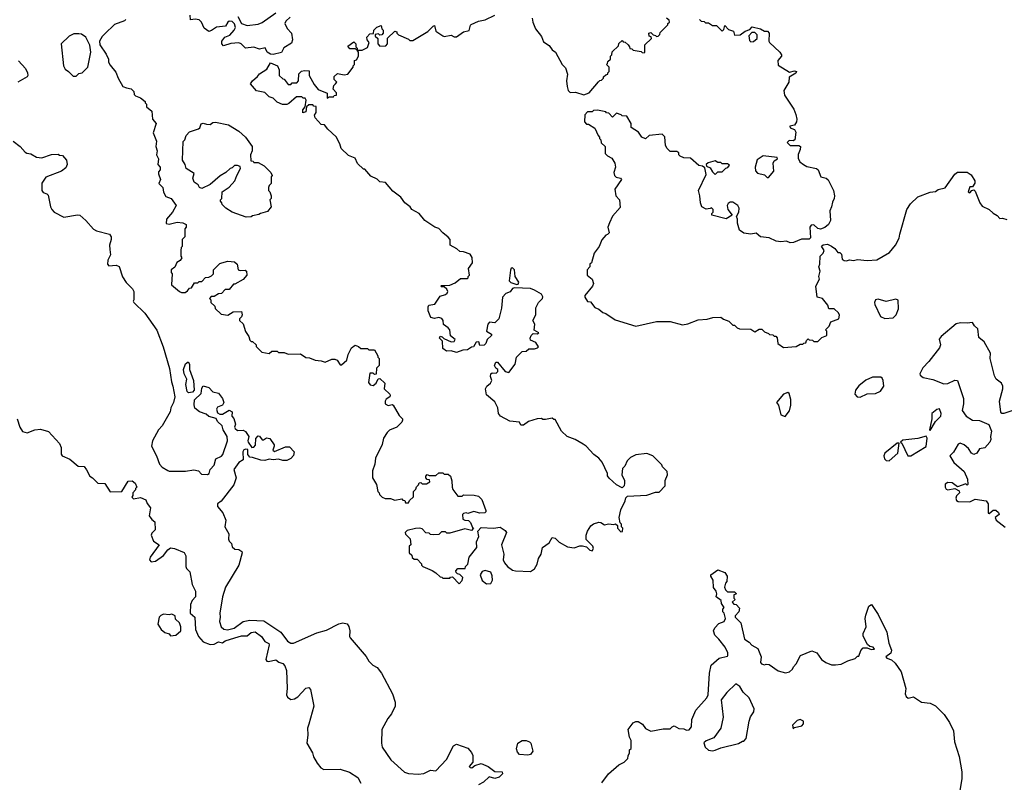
# Model space of a CAD drawing. Extents: x 1861455 to 2058065, y 200073 to 437907.
# Tile 79 of 256: x 1954313 to 1961507, y 248348 to 253923. Entities that reach past the tile are written whole.
import ezdxf

# ---------------------------------------------------------------- set-up
doc = ezdxf.new("R2010")
doc.units = 0

msp = doc.modelspace()

# ---------------------------------------------------------------- linework, layer by layer
at = {"layer": '0CON05XD'}
for points in [[(1956288.8, 253941.2), (1956258.3, 253911.7), (1956250, 253895), (1956268.8, 253858.8), (1956300, 253825), (1956307.5, 253775), (1956298.3, 253751.7), (1956243.6, 253716.4), (1956226.7, 253683.3), (1956165, 253667.5), (1956145, 253671.2), (1956122.5, 253685), (1956107, 253717), (1956065, 253706.7), (1956025, 253720.8), (1955963.9, 253713.9), (1955932.5, 253745), (1955915, 253753.3), (1955855, 253747.5), (1955801.7, 253731.7), (1955790, 253745), (1955790, 253765), (1955812.5, 253795), (1955849.5, 253810.5), (1955881.2, 253845), (1955889.2, 253865), (1955882.9, 253892.9), (1955865, 253910), (1955845, 253912.5), (1955834, 253905), (1955816.7, 253875), (1955751.2, 253868.8), (1955715, 253842.5), (1955695, 253837.5), (1955660.7, 253860.7), (1955642.5, 253905), (1955625, 253922.5), (1955595, 253927.5), (1955561.7, 253921.7), (1955560, 253955)], [(1955906.2, 253945), (1955934.2, 253894.2), (1955975, 253880), (1956055, 253890), (1956085, 253902.5), (1956185, 253973.3)], [(1956620, 253455), (1956630, 253465), (1956610, 253485), (1956611.7, 253508.3), (1956635, 253530), (1956685, 253520), (1956710, 253525), (1956750, 253575), (1956750, 253585), (1956760, 253595), (1956760, 253625), (1956775, 253630), (1956790, 253655), (1956790, 253685), (1956780, 253700), (1956765, 253710), (1956725, 253710), (1956711.7, 253728.3), (1956755, 253760), (1956770, 253745), (1956770, 253725), (1956780, 253715), (1956780, 253700), (1956815, 253700), (1956855, 253720), (1956867.5, 253755), (1956852.5, 253775), (1956850, 253795), (1956871.7, 253818.3), (1956898.3, 253821.7), (1956900, 253845), (1956921.7, 253868.3), (1956955, 253880), (1956960, 253855), (1956970, 253845), (1956970, 253825), (1956958.3, 253811.7), (1956945, 253810), (1956935, 253820), (1956910, 253815), (1956911.7, 253801.7), (1956930, 253785), (1956930, 253745), (1956945, 253730), (1956988.3, 253731.7), (1957000, 253745), (1957001.7, 253788.3), (1957055, 253840), (1957070, 253835), (1957070, 253825), (1957081.7, 253811.7), (1957155, 253780), (1957165, 253770), (1957185, 253770), (1957295, 253837.5), (1957333.6, 253876.4), (1957345, 253880), (1957355, 253840), (1957403.9, 253803.9), (1957415, 253800), (1957465, 253808.8), (1957487.3, 253797.3), (1957505, 253797.5), (1957555, 253833.8), (1957596.8, 253843.2), (1957606.2, 253883.8), (1957612.3, 253887.7), (1957665, 253912.2), (1957715, 253920.6), (1957784, 253955)], [(1955090, 253925), (1955080, 253915), (1955005, 253887.5), (1954935, 253820), (1954915, 253800), (1954897.5, 253765), (1954898.3, 253738.3), (1954945, 253670), (1954962.5, 253635), (1954963, 253613), (1954975, 253590), (1955015, 253540), (1955032.5, 253495), (1955067.5, 253435), (1955093.6, 253423.6), (1955128.3, 253418.3), (1955147, 253397), (1955150, 253375), (1955160, 253365), (1955195, 253352.5), (1955230, 253325), (1955230, 253315), (1955240, 253305), (1955240, 253285), (1955280, 253255), (1955282.5, 253195), (1955310, 253165), (1955288.8, 253095), (1955312.5, 253035), (1955307.5, 252995), (1955317.5, 252965), (1955312.5, 252935), (1955327.5, 252905), (1955322.5, 252865), (1955340, 252845), (1955340, 252825), (1955328.3, 252811.7), (1955327.5, 252795), (1955342.5, 252755), (1955330, 252725), (1955360, 252695), (1955363, 252663), (1955380.7, 252630.7), (1955420, 252615), (1955456.7, 252565), (1955430, 252515), (1955386.7, 252465), (1955383.8, 252433.8), (1955405, 252427.5), (1955465, 252442.5), (1955505, 252437.5), (1955530, 252425), (1955530, 252405), (1955520, 252395), (1955520, 252335), (1955500, 252315), (1955500, 252265), (1955493, 252257), (1955490, 252235), (1955490, 252195), (1955497, 252183), (1955486.4, 252163.6), (1955461.7, 252148.3), (1955446.4, 252113.6), (1955420, 252095), (1955420, 252075), (1955427.5, 252065), (1955422.5, 251985), (1955480, 251935), (1955495, 251927.5), (1955521.7, 251928.3), (1955540, 251940), (1955555, 251960), (1955568.3, 251961.7), (1955591.7, 251998.3), (1955615, 252000), (1955625, 252010), (1955645, 252010), (1955671.7, 252038.3), (1955695, 252040), (1955715, 252050), (1955730, 252065), (1955730, 252095), (1955775, 252140), (1955790, 252145), (1955835, 252158.8), (1955882, 252152), (1955902.5, 252135), (1955910, 252095), (1955925, 252090), (1955961.7, 252091.7), (1955970, 252085), (1955972.5, 252055), (1955945, 252022.5), (1955885, 251990), (1955875, 251990), (1955845, 251950), (1955815, 251950), (1955788.3, 251921.7), (1955765, 251920), (1955735, 251900), (1955711.7, 251898.3), (1955700, 251885), (1955710, 251875), (1955710, 251855), (1955738.3, 251828.3), (1955741.7, 251811.7), (1955785, 251770), (1955835, 251762.5), (1955873, 251787), (1955935, 251790), (1955940, 251765), (1955935, 251750), (1955920, 251735), (1955920, 251725), (1955945, 251700), (1955963, 251643), (1955987, 251607), (1955995, 251580), (1956005, 251570), (1956015, 251570), (1956040, 251545), (1956040, 251535), (1956081.7, 251491.7), (1956135, 251482.5), (1956155, 251500), (1956195, 251500), (1956205, 251490), (1956245, 251490), (1956275, 251477.5), (1956365, 251480), (1956405, 251452.5), (1956431.7, 251451.7), (1956473, 251433), (1956515, 251430), (1956545, 251420), (1956595, 251442.5), (1956615, 251442.5), (1956633, 251433), (1956655, 251400), (1956665, 251400), (1956702.5, 251435), (1956712.5, 251475), (1956737, 251523), (1956765, 251542.5), (1956790, 251535), (1956805, 251520), (1956855, 251520), (1956865, 251510), (1956905, 251510), (1956930, 251465), (1956930, 251455), (1956940, 251445), (1956940, 251395), (1956920, 251375), (1956918.3, 251331.7), (1956905, 251330), (1956895, 251340), (1956871.7, 251338.3), (1956861.4, 251271.4), (1956873.1, 251253.1), (1956895, 251248), (1956916.7, 251265), (1956931.7, 251298.3), (1956945, 251300), (1956980, 251265), (1956977.5, 251225), (1957017.5, 251185), (1957020, 251175), (1957016.7, 251165), (1956991.8, 251148.2), (1956983.3, 251135), (1956984.6, 251114.6), (1957005, 251102.2)], [(1958057.5, 253935), (1958062.5, 253905), (1958082.5, 253855), (1958125, 253798.8), (1958141.5, 253761.5), (1958182.5, 253735), (1958205, 253702.5), (1958227.5, 253685), (1958275.9, 253595.9), (1958300.7, 253570.7), (1958316.4, 253523.6), (1958307.5, 253475), (1958312.5, 253435), (1958320, 253405), (1958335, 253390), (1958375, 253392.5), (1958435, 253372.5), (1958473, 253387), (1958541.7, 253468.3), (1958551.7, 253478.3), (1958565, 253480), (1958580, 253495), (1958580, 253505), (1958595, 253520), (1958610, 253525), (1958610, 253535), (1958620, 253545), (1958620, 253575), (1958600, 253595), (1958608.3, 253601.7), (1958611.7, 253618.3), (1958630, 253635), (1958630, 253655), (1958640, 253665), (1958641.7, 253688.3), (1958688.3, 253731.7), (1958691.7, 253748.3), (1958715, 253770), (1958721.7, 253761.7), (1958738.3, 253758.3), (1958758.3, 253738.3), (1958770, 253725), (1958771.7, 253711.7), (1958785, 253710), (1958795, 253700), (1958855, 253690), (1958861.7, 253681.7), (1958875, 253680), (1958880, 253685), (1958881.7, 253738.3), (1958930, 253785), (1958928.3, 253798.3), (1958911.7, 253801.7), (1958910, 253825), (1958925, 253830), (1958941.7, 253811.7), (1958958.3, 253808.3), (1958965, 253800), (1958978.3, 253801.7), (1958990, 253815), (1958991.7, 253828.3), (1959050, 253885), (1959050, 253895), (1959060, 253905), (1959058.3, 253918.3), (1959040, 253935)], [(1959280, 253925), (1959291.7, 253911.7), (1959315, 253910), (1959325, 253900), (1959345, 253900), (1959375, 253880), (1959405, 253880), (1959445, 253840), (1959458.3, 253851.7), (1959465, 253880), (1959491.7, 253851.7), (1959528.3, 253838.3), (1959535, 253810), (1959577, 253813), (1959615, 253840), (1959648.3, 253851.7), (1959665, 253870), (1959727, 253857), (1959755, 253840), (1959778.3, 253838.3), (1959790, 253825), (1959787.5, 253765), (1959792.5, 253755), (1959867.5, 253685), (1959880, 253665), (1959880, 253655), (1959852.5, 253625), (1959855, 253590), (1959938.3, 253538.3), (1959975, 253549.2), (1959990, 253545), (1959985, 253531.2), (1959936.4, 253503.6), (1959932.5, 253465), (1959896.7, 253405), (1959901.2, 253371.2), (1959968.3, 253268.3), (1959985, 253230), (1959991.2, 253195), (1959988, 253175), (1959975, 253152.5), (1959940, 253145), (1959941.7, 253131.7), (1959975, 253120), (1959985, 253100), (1959976.7, 253045), (1959965, 253037.5), (1959935, 253040), (1959920, 253025), (1959943, 253003), (1960005, 253002.5), (1960017.5, 252995), (1960016.2, 252975), (1960001.7, 252938.3), (1960001.7, 252911.7), (1960014, 252884), (1960040, 252865), (1960065, 252849.2), (1960135.7, 252835.7), (1960146.2, 252825), (1960167.5, 252775), (1960205, 252763.8), (1960221.2, 252751.2), (1960258.8, 252675), (1960265.4, 252635.4), (1960265.3, 252614.7), (1960251.3, 252588.7), (1960245.7, 252554.3), (1960232, 252525), (1960236.2, 252455), (1960223.6, 252426.4), (1960196.1, 252403.9), (1960165, 252391.2), (1960145, 252396.2), (1960115, 252422.5), (1960095, 252421.2), (1960085.7, 252405), (1960091.7, 252328.3), (1960081.7, 252318.3), (1960025, 252318.8), (1959967.5, 252295), (1959942.1, 252292.1), (1959915, 252303.3), (1959875, 252298.8), (1959840, 252305), (1959789.2, 252329.2), (1959725, 252336.2), (1959695, 252362.5), (1959655, 252354), (1959605, 252361.2), (1959573.3, 252385), (1959557.5, 252435), (1959557.5, 252465), (1959550, 252485), (1959567.5, 252515), (1959570, 252545), (1959560, 252565), (1959525, 252590), (1959505, 252590), (1959490.7, 252579.3), (1959482.5, 252565), (1959486.7, 252535), (1959520, 252495), (1959475, 252467.5), (1959370, 252495), (1959370, 252505), (1959380, 252515), (1959380, 252535), (1959367, 252547), (1959358.3, 252541.7), (1959328.3, 252538.3), (1959297.5, 252555), (1959286.7, 252585), (1959283.3, 252635), (1959273.3, 252675), (1959329.3, 252790.7), (1959320, 252840), (1959302.5, 252852.5), (1959275, 252857.5), (1959215, 252910), (1959165, 252913.3), (1959140, 252925), (1959130, 252935), (1959128.3, 252948.3), (1959115, 252960), (1959065, 252960), (1959045, 252980), (1959033, 253003), (1959027, 253067), (1959007, 253087), (1958913, 253077), (1958885, 253052.5), (1958860, 253065), (1958835, 253100), (1958780, 253135), (1958780, 253165), (1958748.3, 253218.3), (1958715, 253220), (1958708.3, 253228.3), (1958675, 253240), (1958645, 253210), (1958618.3, 253238.3), (1958601.7, 253241.7), (1958595, 253250), (1958535, 253262.5), (1958505, 253260), (1958495, 253250), (1958461.7, 253248.3), (1958441.7, 253228.3), (1958440, 253175), (1958455, 253160), (1958468.3, 253158.3), (1958515, 253130), (1958540, 253075), (1958550, 253065), (1958550, 253055), (1958560, 253045), (1958561.7, 253021.7), (1958590, 252995), (1958590, 252945), (1958607, 252927), (1958639.3, 252909.3), (1958662.5, 252875), (1958667.5, 252845), (1958654.2, 252805), (1958658.1, 252785), (1958672.5, 252772.5), (1958702.5, 252765), (1958710, 252755), (1958662.5, 252685), (1958670, 252635), (1958696.7, 252605), (1958701.2, 252548.8), (1958644.2, 252485.8), (1958622.3, 252437.7), (1958610, 252405), (1958620, 252365), (1958608.3, 252351.7), (1958595, 252347.5), (1958566.4, 252313.6), (1958546.2, 252265), (1958510, 252215), (1958490, 252145), (1958480, 252135), (1958480, 252115), (1958460, 252095), (1958460, 252055), (1958496.4, 252026.4), (1958506.2, 251995), (1958497.5, 251975), (1958443, 251907), (1958442.5, 251895), (1958461.7, 251861.7), (1958485, 251860), (1958515, 251820), (1958545, 251807.5), (1958575, 251783.3), (1958596.1, 251776.1), (1958665, 251730), (1958815, 251682.5), (1958965, 251716.2), (1959065, 251716.7), (1959155, 251691.2), (1959195, 251698.8), (1959271.7, 251728.3), (1959336.1, 251733.9), (1959377, 251747), (1959435, 251747.5), (1959455, 251733.3), (1959495, 251720), (1959525, 251690), (1959535, 251690), (1959555, 251670), (1959573, 251663), (1959655, 251660), (1959685, 251640), (1959715, 251660), (1959735, 251660), (1959755, 251640), (1959785, 251630), (1959791.7, 251621.7), (1959815, 251620), (1959825, 251610), (1959838.3, 251608.3), (1959847, 251597), (1959852.5, 251555), (1959895, 251527.5), (1959987, 251533), (1960015, 251550), (1960035, 251550), (1960041.7, 251558.3), (1960058.3, 251561.7), (1960061.7, 251578.3), (1960075, 251590), (1960081.7, 251581.7), (1960105, 251580), (1960115, 251570), (1960145, 251570), (1960175, 251600), (1960210, 251615), (1960210, 251645), (1960200, 251655), (1960210, 251665), (1960228.3, 251681.7), (1960240, 251715), (1960297.5, 251735), (1960303, 251763), (1960295, 251780), (1960265, 251810), (1960225, 251810), (1960217, 251837), (1960180, 251885), (1960140, 251895), (1960130, 251975), (1960157.5, 252025), (1960152.5, 252045), (1960162.5, 252085), (1960152.5, 252115), (1960160, 252135), (1960162.5, 252195), (1960183, 252217), (1960190, 252235), (1960171.7, 252268.3), (1960183, 252277), (1960215, 252282.5), (1960245, 252267.5), (1960269.3, 252249.3), (1960291.7, 252221.7), (1960305, 252220), (1960318.3, 252208.3), (1960323, 252173), (1960338.3, 252161.7), (1960355, 252160), (1960375, 252167.5), (1960405, 252163.3), (1960435, 252170), (1960505, 252163.3), (1960575, 252166.7), (1960669.3, 252220.7), (1960712.5, 252275), (1960740, 252325), (1960743.9, 252356.1), (1960796.2, 252535), (1960822.7, 252577.3), (1960875, 252627.5), (1960965, 252662.5), (1961005, 252667.5), (1961025, 252682.5), (1961075, 252692.5), (1961147, 252793), (1961165, 252807.5), (1961235, 252807.5), (1961265, 252787.5), (1961292.5, 252745), (1961293, 252727), (1961275, 252700), (1961255, 252700), (1961243.8, 252665), (1961255, 252657.5), (1961270, 252675)], [(1954725, 253510), (1954745, 253530), (1954770, 253535), (1954810, 253575), (1954832.5, 253685), (1954827, 253737), (1954797.5, 253795), (1954765, 253817.5), (1954745, 253820), (1954708.3, 253818.3), (1954675, 253802.5), (1954617.5, 253745), (1954632.5, 253585), (1954645, 253560), (1954670, 253545), (1954705, 253510), (1954725, 253510)], [(1959655, 253760), (1959675, 253762.5), (1959702.5, 253785), (1959701.7, 253811.7), (1959685, 253830), (1959661.7, 253828.3), (1959640, 253805), (1959645, 253770), (1959655, 253760)], [(1954305, 253622.5), (1954355.8, 253565.8), (1954370, 253535), (1954373.3, 253515), (1954367.5, 253505), (1954300, 253465)], [(1957005, 251102.2), (1957035, 251108.8), (1957042.5, 251105), (1957085, 251030), (1957110, 251005), (1957110, 250995), (1957105, 250980), (1957070, 250945), (1957015, 250922.5), (1956997.5, 250905), (1956972.5, 250865), (1956961.7, 250818.3), (1956913, 250717), (1956907.5, 250675), (1956890, 250625), (1956890, 250575), (1956920, 250525), (1956930, 250475), (1956940, 250465), (1956941.7, 250451.7), (1956961.7, 250431.7), (1956983, 250423), (1957021.7, 250421.7), (1957055, 250410), (1957105, 250420), (1957111.7, 250411.7), (1957128.3, 250408.3), (1957131.7, 250391.7), (1957155, 250390), (1957161.7, 250408.3), (1957190, 250435), (1957190, 250475), (1957208.3, 250491.7), (1957211.7, 250508.3), (1957228.3, 250521.7), (1957231.7, 250538.3), (1957245, 250540), (1957255, 250530), (1957285, 250530), (1957310, 250545), (1957308.3, 250558.3), (1957291.7, 250561.7), (1957280, 250575), (1957280, 250585), (1957291.7, 250598.3), (1957305, 250590), (1957355, 250590), (1957375, 250610), (1957405, 250610), (1957415, 250600), (1957445, 250600), (1957460, 250585), (1957471.7, 250551.7), (1957472.5, 250505), (1957478.3, 250488.3), (1957515, 250440), (1957545, 250440), (1957555, 250450), (1957635, 250447.5), (1957665, 250440), (1957690, 250415), (1957720, 250335), (1957720, 250325), (1957711.7, 250318.3), (1957675, 250316.2), (1957631.2, 250328.8), (1957586.4, 250313.6), (1957575, 250317.5), (1957555, 250312.5), (1957547.5, 250305), (1957552, 250272), (1957565, 250263.3), (1957591.7, 250261.7), (1957607, 250247), (1957621.7, 250211.7), (1957630, 250205), (1957615, 250190), (1957565, 250200), (1957455, 250170), (1957435, 250170), (1957425, 250180), (1957395, 250180), (1957375, 250160), (1957335, 250157.5), (1957315, 250160), (1957305, 250170), (1957281.7, 250171.7), (1957255, 250200), (1957237, 250207), (1957205, 250202.5), (1957145, 250190), (1957130, 250175), (1957131.7, 250161.7), (1957167, 250127), (1957170, 250085), (1957160, 250075), (1957160, 250025), (1957178.3, 250008.3), (1957181.7, 249991.7), (1957195, 249980), (1957218.3, 249978.3), (1957250, 249945), (1957250, 249935), (1957260, 249925), (1957327, 249897), (1957355, 249880), (1957385, 249850), (1957398.3, 249848.3), (1957405, 249840), (1957455, 249840), (1957461.7, 249848.3), (1957475, 249850), (1957525, 249800), (1957547, 249823), (1957550, 249845), (1957528.3, 249868.3), (1957511.7, 249871.7), (1957501.7, 249881.7), (1957500, 249895), (1957515, 249910), (1957568.3, 249911.7), (1957570, 249925), (1957587, 249943), (1957597.5, 249995), (1957652.5, 250065), (1957650, 250105), (1957667.5, 250145), (1957660, 250185), (1957685, 250210), (1957775, 250206.7), (1957825, 250212.5), (1957859.3, 250189.3), (1957870, 250175), (1957833.3, 250085), (1957851.2, 250015), (1957846.7, 249975), (1957855, 249952.5), (1957876.7, 249925), (1957915, 249898.8), (1957936.1, 249893.9), (1958045, 249890), (1958075, 249908.8), (1958095, 249942.5), (1958104.2, 249985), (1958124.2, 250015), (1958132, 250065), (1958181.7, 250098.3), (1958203, 250137), (1958225, 250133.3), (1958255, 250102.5), (1958315, 250070), (1958365, 250063.3), (1958405, 250077.5), (1958425, 250077.5), (1958455, 250070), (1958480, 250045), (1958495, 250040), (1958507, 250057), (1958500, 250075), (1958453, 250123), (1958452.5, 250155), (1958462.5, 250185), (1958487, 250223), (1958505, 250237.5), (1958545, 250250), (1958558.3, 250248.3), (1958585, 250230), (1958615, 250237.5), (1958655, 250232.5), (1958667.5, 250237.5), (1958680, 250225), (1958680, 250205), (1958705, 250180), (1958718.3, 250181.7), (1958720, 250205), (1958710, 250215), (1958710, 250235), (1958700, 250245), (1958692.5, 250285), (1958705, 250340), (1958737.5, 250405), (1958741.7, 250428.3), (1958755, 250440), (1958895, 250447.5), (1958958.3, 250468.3), (1958985, 250470), (1959030, 250515), (1959030, 250555), (1959047.5, 250595), (1959045, 250620), (1959010, 250655), (1959005, 250670), (1958940, 250735), (1958895, 250752.5), (1958815, 250742.5), (1958777, 250723), (1958750.7, 250699.3), (1958735, 250660), (1958718.3, 250641.7), (1958712.5, 250595), (1958732.5, 250555), (1958732.5, 250535), (1958730, 250515), (1958715, 250500), (1958675, 250522.5), (1958620.7, 250570.7), (1958608.3, 250588.3), (1958607.5, 250605), (1958568.3, 250688.3), (1958545, 250717.5), (1958507.5, 250745), (1958452.5, 250805), (1958430.7, 250820.7), (1958372.5, 250855), (1958312.5, 250875), (1958272.5, 250915), (1958225, 251000), (1958215, 251000), (1958205, 251010), (1958155, 251000), (1958135, 251000), (1958125, 251007.5), (1958095, 251006.2), (1958030, 250985), (1957995, 250960), (1957975, 250960), (1957965, 250980), (1957895, 250987.5), (1957827.5, 251025), (1957812.5, 251045), (1957806.4, 251086.4), (1957785, 251130), (1957725, 251180), (1957717.5, 251225), (1957726.4, 251243.6), (1957753, 251267), (1957762.5, 251285), (1957753.3, 251315), (1957756.4, 251333.6), (1957765, 251342.5), (1957795, 251338), (1957807.7, 251352.3), (1957806.2, 251366.2), (1957792.5, 251375), (1957782.5, 251395), (1957791.7, 251418.3), (1957805, 251420), (1957860.9, 251350.9), (1957886, 251344), (1957932.5, 251405), (1957942.5, 251455), (1957983.6, 251496.4), (1958015, 251500), (1958033.6, 251516.4), (1958075, 251516.2), (1958096.8, 251523.2), (1958105, 251532.5), (1958085, 251563.8), (1958045, 251580), (1958042.5, 251595), (1958050, 251615), (1958065, 251630), (1958095, 251627.5), (1958106.7, 251635), (1958073, 251653), (1958076.1, 251696.1), (1958063.3, 251725), (1958083.8, 251765), (1958084.1, 251815.9), (1958103.9, 251856.1), (1958132.5, 251885), (1958136.4, 251896.4), (1958126.1, 251916.1), (1958075.8, 251945.8), (1958045, 251956.7), (1957928.3, 251961.7), (1957915, 251957.5), (1957896.1, 251933.9), (1957865, 251922.5), (1957841.2, 251895), (1957833.3, 251815), (1957813.3, 251735), (1957785, 251707.5), (1957745, 251712), (1957733.6, 251696.4), (1957723.3, 251645), (1957760, 251625), (1957760, 251615), (1957730, 251585), (1957720, 251555), (1957707, 251543), (1957675, 251540), (1957668.3, 251568.3), (1957647.5, 251565), (1957628.3, 251531.7), (1957615, 251530), (1957585, 251510), (1957551.7, 251508.3), (1957505, 251490), (1957465, 251502.5), (1957430.7, 251500.7), (1957405, 251520), (1957401.7, 251571.7), (1957380, 251595), (1957385, 251610), (1957400, 251605), (1957411.7, 251591.7), (1957465, 251569.2), (1957488.9, 251571.1), (1957495.7, 251585), (1957460.9, 251610.9), (1957455.6, 251655), (1957445, 251670), (1957410.8, 251695), (1957407.1, 251725), (1957398.6, 251738.6), (1957375, 251746.9), (1957345, 251738.8), (1957317.5, 251745), (1957297.5, 251795), (1957297.5, 251825), (1957303.8, 251836.2), (1957345.8, 251844.2), (1957385, 251902.5), (1957425, 251913.3), (1957437.3, 251922.7), (1957441.2, 251935), (1957433, 251953), (1957415, 251970), (1957395, 251970), (1957390, 251975), (1957395, 251980), (1957457, 251983), (1957495, 252000), (1957535, 252030), (1957585, 252030), (1957590, 252035), (1957590, 252045), (1957600, 252055), (1957592.5, 252105), (1957622.5, 252145), (1957620, 252185), (1957605, 252210), (1957556.4, 252226.4), (1957528.3, 252228.3), (1957508.3, 252248.3), (1957457.5, 252275), (1957458.8, 252315), (1957445, 252333.3), (1957404.1, 252364.1), (1957375.8, 252395.8), (1957346.4, 252406.4), (1957272.5, 252455), (1957232.5, 252505), (1957177.5, 252535), (1957165.9, 252555.9), (1957126.7, 252585), (1957097.5, 252625), (1957040.5, 252670.4), (1956985, 252732.5), (1956945, 252736.7), (1956925, 252757.5), (1956880, 252780), (1956835, 252830), (1956825, 252830), (1956781.7, 252871.7), (1956765, 252910), (1956715, 252930), (1956661.7, 252981.7), (1956652.5, 253015), (1956625, 253067.5), (1956563.6, 253123.6), (1956540, 253155), (1956515, 253157.5), (1956472.5, 253205), (1956467.5, 253225), (1956480, 253245), (1956478.3, 253288.3), (1956461.7, 253291.7), (1956455, 253300), (1956425, 253300), (1956410, 253285), (1956405, 253250), (1956382.5, 253242.5), (1956382.5, 253265), (1956400, 253285), (1956407.5, 253335), (1956398.3, 253348.3), (1956385, 253350), (1956375, 253360), (1956335, 253360), (1956280.7, 253309.3), (1956265, 253303.3), (1956233.6, 253303.6), (1956195, 253320), (1956165, 253350), (1956135, 253360), (1956105, 253390), (1956043, 253403), (1956000, 253455), (1956013.6, 253476.4), (1956052, 253508), (1956065, 253526.7), (1956118, 253562), (1956145, 253606.7), (1956197.5, 253585), (1956208.8, 253555), (1956210, 253515), (1956235, 253490), (1956245, 253487.5), (1956275, 253450), (1956295, 253450), (1956305, 253460), (1956338.3, 253461.7), (1956350, 253475), (1956353, 253527), (1956373, 253547), (1956395, 253552.5), (1956428.3, 253548.3), (1956427.5, 253515), (1956465, 253450), (1956495, 253412.5), (1956560, 253385), (1956560, 253350), (1956575, 253360), (1956605, 253360), (1956611.7, 253368.3), (1956628.3, 253371.7), (1956628.3, 253388.3), (1956602.5, 253415), (1956608.3, 253441.7), (1956620, 253455)], [(1955968.3, 252478.3), (1955866.7, 252516.7), (1955820, 252545), (1955791.7, 252571.7), (1955790, 252585), (1955780, 252595), (1955780, 252605), (1955790, 252615), (1955792.5, 252665), (1955845, 252697.5), (1955886.1, 252743.9), (1955900, 252785), (1955927.5, 252835), (1955925, 252850), (1955905, 252857.5), (1955883, 252857), (1955865, 252840), (1955850, 252835), (1955820, 252805), (1955778.8, 252781.2), (1955705, 252717.5), (1955645, 252690), (1955627, 252697), (1955616.4, 252716.4), (1955587.5, 252735), (1955577.5, 252765), (1955588.3, 252798.3), (1955530, 252835), (1955522.5, 252865), (1955502.5, 252895), (1955508.3, 253031.7), (1955520, 253045), (1955530, 253075), (1955555, 253102.5), (1955620, 253125), (1955628.3, 253131.7), (1955638.3, 253161.7), (1955655, 253167.5), (1955678.3, 253158.3), (1955705, 253157.5), (1955725, 253170), (1955745, 253172.5), (1955840, 253155), (1955915, 253107.5), (1955962.5, 253065), (1956012.5, 252995), (1956012.5, 252965), (1956000, 252935), (1956001.7, 252891.7), (1956018.3, 252888.3), (1956025, 252880), (1956055, 252880), (1956100, 252855), (1956147.5, 252805), (1956157.5, 252785), (1956150, 252775), (1956150, 252725), (1956135, 252710), (1956130, 252695), (1956130, 252675), (1956140, 252665), (1956150, 252635), (1956150, 252615), (1956140, 252605), (1956150, 252555), (1956125, 252520), (1956073, 252507), (1956061.7, 252498.3), (1956015, 252490), (1956005, 252482.5), (1955968.3, 252478.3)], [(1954266.7, 253035), (1954316.7, 252995), (1954352.5, 252955), (1954366.1, 252946.1), (1954395, 252941.2), (1954435, 252918.8), (1954476.1, 252913.9), (1954545, 252936.7), (1954595, 252940), (1954603, 252933), (1954625, 252930), (1954656.2, 252895), (1954660, 252865), (1954649.3, 252840.7), (1954620, 252815), (1954505, 252772.5), (1954475, 252727.5), (1954474.1, 252674.1), (1954485, 252660), (1954510.7, 252650.7), (1954520.7, 252640.7), (1954538.8, 252555), (1954548.8, 252535), (1954565.9, 252515.9), (1954635, 252480), (1954735, 252496.7), (1954753.6, 252493.6), (1954796.7, 252455), (1954851.7, 252391.7), (1954875, 252380), (1954970, 252355), (1954982.5, 252335), (1954982.5, 252315), (1954970, 252275), (1954973, 252243), (1954976.2, 252205), (1954957.1, 252165), (1954956, 252135), (1954965, 252124), (1955018.3, 252128.3), (1955039.2, 252119.2), (1955065, 252042.5), (1955090.7, 252000.7), (1955137.5, 251955), (1955147.5, 251935), (1955147.5, 251875), (1955142.5, 251865), (1955147.5, 251855), (1955227.3, 251777.3), (1955314.4, 251654.4), (1955361.4, 251531.4), (1955407.7, 251372.3), (1955422, 251275), (1955433.3, 251245), (1955447.5, 251165), (1955437.5, 251125), (1955417.5, 251085), (1955413.6, 251056.4), (1955353.3, 250955), (1955326.7, 250925), (1955283.3, 250845), (1955277.5, 250805), (1955313.3, 250735), (1955333.9, 250673.9), (1955355, 250652.5), (1955395, 250627.5), (1955405, 250622.5), (1955525, 250622.5), (1955585, 250633.3), (1955620, 250625), (1955640.7, 250600.7), (1955685, 250598.8), (1955697.5, 250605), (1955703.8, 250635), (1955735, 250666.7), (1955746.7, 250713.3), (1955787.4, 250732.6), (1955796.9, 250745), (1955832.5, 250845), (1955829.2, 250875), (1955799.2, 250925), (1955793.3, 250955), (1955758.8, 250985), (1955747.7, 251007.7), (1955695, 251023.3), (1955675, 251040), (1955626.4, 251056.4), (1955593, 251083), (1955587, 251107), (1955590, 251145), (1955639.7, 251190.3), (1955645, 251230), (1955655, 251247.5), (1955695, 251233.3), (1955725, 251202.5), (1955765, 251192.5), (1955795, 251153.3), (1955806, 251125), (1955795, 251106.2), (1955758.9, 251091.1), (1955751.4, 251075), (1955758.9, 251048.9), (1955775, 251038.6), (1955795, 251038.6), (1955845, 251068), (1955865.9, 251055.9), (1955863.8, 251025), (1955878.8, 251008.8), (1955890, 250965), (1955883.8, 250945), (1955886.7, 250935), (1955905, 250918.8), (1955945, 250922.5), (1955963, 250913), (1955987.5, 250875), (1955980, 250845), (1955983.3, 250835), (1956010, 250795), (1956025, 250797.5), (1956037, 250813), (1956038.3, 250861.7), (1956055, 250880), (1956065, 250877.5), (1956085, 250852.5), (1956095, 250852.5), (1956117, 250867), (1956140.7, 250860.7), (1956172.5, 250815), (1956172.5, 250805), (1956162.5, 250775), (1956175, 250767.5), (1956255, 250801.2), (1956285, 250801.2), (1956318.8, 250765), (1956315, 250737.5), (1956293.6, 250716.4), (1956265, 250701.2), (1956235, 250701.2), (1956205, 250710), (1956165, 250706.7), (1956135, 250711.2), (1956105, 250701.2), (1956075, 250703.3), (1956015, 250723.3), (1955995, 250723.8), (1955981.4, 250745), (1955980.7, 250780.7), (1955965, 250784.4), (1955951.2, 250778.8), (1955944.4, 250765), (1955946.7, 250705), (1955915, 250686.7), (1955877.8, 250635), (1955894.3, 250575), (1955876.9, 250523.1), (1955785, 250402.5), (1955757.5, 250385), (1955757.5, 250365), (1955798.3, 250318.3), (1955820, 250265), (1955812.5, 250215), (1955842.5, 250165), (1955840, 250125), (1955845, 250110), (1955860, 250095), (1955865, 250070), (1955885, 250052.5), (1955915, 250050), (1955936.4, 250036.4), (1955940, 250025), (1955913.3, 249935), (1955816.7, 249775), (1955796.2, 249705), (1955776, 249585), (1955778, 249555), (1955774.2, 249524.2), (1955786.2, 249485), (1955805, 249468), (1955832.2, 249462.2), (1955879.2, 249475), (1955946, 249524), (1955995, 249532.9), (1956097.6, 249527.6), (1956220.6, 249445), (1956270.2, 249380.2), (1956295, 249365.8), (1956315, 249366.2), (1956485, 249441.2), (1956555, 249460), (1956644.2, 249505.8), (1956675, 249513.3), (1956705, 249506.7), (1956717.7, 249487.7), (1956726.2, 249455), (1956722.5, 249415), (1956727.5, 249405), (1956845, 249267.5), (1956864.1, 249234.1), (1956893.3, 249205), (1956925, 249186.7), (1956957.5, 249145), (1957037.5, 248995), (1957056.7, 248935), (1957056.7, 248905), (1957030.7, 248849.3), (1957002.5, 248815)], [(1959395, 252790), (1959415, 252810), (1959445, 252810), (1959471.7, 252838.3), (1959488.3, 252841.7), (1959498.3, 252858.3), (1959485, 252870), (1959445, 252870), (1959435, 252880), (1959415, 252880), (1959395, 252890), (1959343, 252877), (1959330, 252865), (1959331.7, 252851.7), (1959359.3, 252839.3), (1959375, 252810), (1959395, 252790)], [(1959785, 252770), (1959822.5, 252815), (1959817.5, 252875), (1959825, 252890), (1959850, 252905), (1959847.5, 252915), (1959745, 252927.5), (1959701.7, 252898.3), (1959687.5, 252845), (1959688.3, 252818.3), (1959705, 252800), (1959755, 252787.5), (1959775, 252770), (1959785, 252770)], [(1961270, 252675), (1961285, 252680), (1961295, 252670), (1961327.5, 252585), (1961345, 252560), (1961397.5, 252535), (1961425, 252507.5), (1961455, 252492.5), (1961475, 252470), (1961495, 252472.5), (1961525, 252462.5)], [(1957945, 251987.5), (1957955, 251990), (1957960, 252005), (1957934.5, 252044.5), (1957928.6, 252095), (1957915, 252108), (1957905, 252106.7), (1957898.3, 252091.7), (1957890, 252015), (1957902.3, 252002.3), (1957945, 251987.5)], [(1960635, 251738.8), (1960695, 251743.8), (1960716.7, 251765), (1960735, 251810), (1960733, 251873), (1960715, 251878.8), (1960645, 251864), (1960585, 251879.2), (1960566.1, 251873.9), (1960558.8, 251855), (1960560.7, 251840.7), (1960602.3, 251752.3), (1960635, 251738.8)], [(1961585, 251072), (1961505, 251043.8), (1961490, 251045), (1961483, 251053), (1961472.5, 251135), (1961497.5, 251225), (1961497.5, 251245), (1961487.5, 251265), (1961447.5, 251295), (1961435, 251320), (1961403.8, 251445), (1961407.5, 251485), (1961359.1, 251569.1), (1961320.7, 251600.7), (1961313.2, 251663.2), (1961288.8, 251685), (1961275, 251710), (1961235, 251703.8), (1961186.1, 251706.1), (1961155, 251698.8), (1961045, 251607.5), (1961031.7, 251588.3), (1961040, 251545), (1961033.8, 251525), (1960955, 251423.3), (1960911.2, 251378.8), (1960890, 251335), (1960892.5, 251325), (1960915, 251306.7), (1960983.9, 251293.9), (1961065, 251260), (1961095, 251264), (1961145, 251288.6), (1961165, 251286.2), (1961208.8, 251155), (1961210, 251115), (1961200, 251065), (1961228.8, 251025), (1961275, 250996), (1961325, 250992.5), (1961395, 250963.3), (1961413.8, 250915), (1961406.7, 250875), (1961410, 250855), (1961401.2, 250835), (1961365.7, 250794.3), (1961326.7, 250785), (1961306.6, 250753.4), (1961285.8, 250744.2), (1961268.8, 250755), (1961245, 250788.8), (1961215, 250816.2), (1961185, 250826.7), (1961170.7, 250819.3), (1961135, 250762.5), (1961110, 250735), (1961137.5, 250685), (1961215, 250620), (1961237.5, 250565), (1961240, 250525), (1961235, 250520), (1961225, 250530), (1961165, 250508.8), (1961126.6, 250536.6), (1961095, 250540), (1961075, 250526.7), (1961074.5, 250504.5), (1961081.7, 250491.7), (1961095, 250485.7), (1961146.7, 250496.7), (1961178, 250478), (1961180, 250465), (1961158.3, 250441.7), (1961152.2, 250425), (1961159.1, 250409.1), (1961171.3, 250401.3), (1961255, 250397.5), (1961295, 250418.8), (1961375, 250406.2), (1961388.8, 250385), (1961390, 250315), (1961397, 250313), (1961425, 250337.5), (1961445, 250337.5), (1961465, 250320), (1961470, 250305), (1961440, 250285), (1961447.5, 250265), (1961513.9, 250213.9)], [(1955546.2, 251196.2), (1955536, 251206), (1955527.5, 251255), (1955534.2, 251295), (1955515.7, 251335), (1955509.5, 251365), (1955525, 251406.2), (1955545, 251420.8), (1955553.1, 251405), (1955554.3, 251365), (1955582.9, 251285), (1955586.9, 251215), (1955575, 251200.8), (1955546.2, 251196.2)], [(1960455, 251164), (1960505, 251186.7), (1960565, 251190), (1960603, 251207), (1960625.9, 251244.1), (1960622.5, 251285), (1960615, 251303.3), (1960605, 251310), (1960545, 251310), (1960495, 251286.7), (1960445, 251247.5), (1960420, 251215), (1960416.2, 251185), (1960432.5, 251165), (1960455, 251164)], [(1959905, 251022.5), (1959937, 251063), (1959947.5, 251105), (1959946.4, 251146.4), (1959935, 251190), (1959925, 251196.7), (1959893.8, 251185), (1959842.5, 251125), (1959857.5, 251105), (1959873.9, 251033.9), (1959905, 251022.5)], [(1960965, 250920), (1961003.9, 250986.1), (1961042.5, 251025), (1961046.7, 251045), (1961035, 251077.5), (1961015, 251072.5), (1960977.5, 251045), (1960976.7, 251005), (1960960, 250925), (1960965, 250920)], [(1954294.3, 251004.3), (1954313.8, 250945), (1954335, 250913.3), (1954368.3, 250901.7), (1954425, 250925.7), (1954465, 250930.6), (1954525, 250912.5), (1954605.3, 250825), (1954616.2, 250795), (1954616.6, 250746.6), (1954623.8, 250735), (1954680, 250710), (1954739.7, 250659.7), (1954785, 250655.9), (1954802.2, 250632.2)], [(1960825, 250733.8), (1960936.1, 250803.9), (1960942.5, 250865), (1960937.5, 250877.5), (1960875, 250862.5), (1960765, 250850), (1960750, 250835), (1960758.3, 250828.3), (1960803.3, 250735), (1960825, 250733.8)], [(1960665, 250698.6), (1960730, 250755), (1960738.3, 250828.3), (1960725, 250826.7), (1960634.4, 250755), (1960627.8, 250735), (1960633.1, 250713.1), (1960645, 250700.6), (1960665, 250698.6)], [(1954802.2, 250632.2), (1954825, 250585.6), (1954845, 250574.6), (1954885, 250535.4), (1954935, 250533.1), (1954975, 250471.4), (1955060, 250475), (1955105, 250550), (1955135, 250552.5), (1955156.7, 250535), (1955170, 250505), (1955160, 250495), (1955160, 250485), (1955140, 250465), (1955140, 250445), (1955131.7, 250431.7), (1955145, 250420), (1955195, 250430), (1955235, 250412.5), (1955245, 250387.5), (1955268.8, 250355), (1955260, 250295), (1955278.3, 250268.3), (1955301.7, 250251.7), (1955302.5, 250195), (1955279.5, 250170.4), (1955274, 250155), (1955290.9, 250110.9), (1955331.2, 250085), (1955265.6, 249994.4), (1955261.9, 249975), (1955275, 249960), (1955305, 249964.5), (1955365, 250007.1), (1955395, 250046.7), (1955415, 250062.5), (1955445, 250057.5), (1955515, 250027.5), (1955526.7, 250005), (1955526.7, 249925), (1955531.7, 249911.7), (1955557, 249887), (1955573.3, 249795), (1955596.7, 249745), (1955597.5, 249705), (1955572.5, 249677.5), (1955560.8, 249649.2), (1955558.1, 249585), (1955593.3, 249555), (1955598, 249465), (1955619.2, 249415), (1955655, 249374.2), (1955705.9, 249355.9), (1955735, 249358.6), (1955765, 249374.4), (1955795, 249367.9), (1955815, 249381.8), (1955885, 249405.5), (1955935, 249418.6), (1955975, 249418.6), (1956005, 249442.5), (1956035, 249447.1), (1956080, 249415), (1956105, 249377.5), (1956133, 249363), (1956136.1, 249353.9), (1956111.1, 249245), (1956118, 249235), (1956131.2, 249231.2), (1956185, 249242.5), (1956206.6, 249226.6), (1956236.6, 249216.6), (1956250.5, 249200.5), (1956262.5, 249165), (1956267.1, 249035), (1956262.3, 248987.7), (1956270.3, 248970.3), (1956295, 248953.8), (1956321.7, 248958.3), (1956345, 248973.3), (1956405, 249036.7), (1956425, 249042.5), (1956437, 249027), (1956463.3, 248905), (1956425.8, 248774.2), (1956416.2, 248745), (1956418.8, 248695), (1956412, 248635), (1956453.3, 248565), (1956461.2, 248535), (1956487.7, 248487.7), (1956514.1, 248454.1), (1956535, 248441.2), (1956655, 248444.4), (1956723.1, 248423.1), (1956783.8, 248383.8), (1956805, 248343.3)], [(1957725, 249798.8), (1957755, 249802.1), (1957767.3, 249825), (1957765, 249857.5), (1957755, 249883.8), (1957713.9, 249896.1), (1957691.2, 249888.8), (1957678.8, 249865), (1957692.7, 249822.7), (1957725, 249798.8)], [(1958567.5, 248345), (1958615, 248410), (1958690, 248475), (1958730, 248495), (1958757, 248523), (1958758.3, 248541.7), (1958770, 248565), (1958770, 248585), (1958780, 248595), (1958780, 248655), (1958768.3, 248678.3), (1958760, 248735), (1958795, 248782.5), (1958815, 248792.5), (1958831.7, 248791.7), (1958863, 248773), (1958885, 248742.5), (1958925, 248722.5), (1959015, 248740), (1959065, 248740), (1959080, 248755), (1959095, 248760), (1959128.3, 248741.7), (1959165, 248740), (1959185, 248730), (1959205, 248732.5), (1959222.5, 248755), (1959223.6, 248806.4), (1959253.3, 248875), (1959333.8, 248966.2), (1959343, 248987), (1959353.8, 249145), (1959366.4, 249203.6), (1959423.9, 249256.1), (1959485, 249270), (1959487.5, 249275), (1959487.5, 249295), (1959466.7, 249335), (1959422.5, 249395), (1959392.5, 249425), (1959382.5, 249455), (1959391.7, 249478.3), (1959421.7, 249508.3), (1959460, 249525), (1959470, 249545), (1959460, 249585), (1959450, 249595), (1959450, 249615), (1959460, 249625), (1959440, 249655), (1959438.3, 249678.3), (1959403, 249703), (1959407.5, 249725), (1959402.5, 249745), (1959383, 249773), (1959380, 249825), (1959362.5, 249855), (1959362.5, 249865), (1959415, 249902.5), (1959465, 249882.5), (1959482.5, 249855), (1959480, 249815), (1959470, 249805), (1959462.5, 249775), (1959470, 249755), (1959485, 249740), (1959535, 249740), (1959550, 249725), (1959531.7, 249718.3), (1959530, 249695), (1959540, 249685), (1959520, 249665), (1959531.7, 249651.7), (1959548.3, 249648.3), (1959571.7, 249621.7), (1959566.7, 249595), (1959540, 249565), (1959540, 249555), (1959582, 249515), (1959609.4, 249395), (1959642.8, 249372.8), (1959661.5, 249351.5), (1959706.5, 249326.5), (1959730.6, 249265), (1959726.2, 249225), (1959734, 249215), (1959755, 249206.2), (1959768, 249212), (1959789.1, 249209.1), (1959854, 249164), (1959909.3, 249149.3), (1959937.5, 249155), (1959960, 249175), (1959966.4, 249193.6), (1959986.7, 249215), (1960017.5, 249275), (1960100.7, 249309.3), (1960137.5, 249295), (1960172.5, 249245), (1960203, 249223), (1960245, 249207.5), (1960275, 249206.7), (1960315, 249212.5), (1960365, 249237.5), (1960417, 249253), (1960435, 249270), (1960445, 249270), (1960458.3, 249311.7), (1960475, 249332.5), (1960505, 249332.5), (1960535, 249320), (1960558.3, 249321.7), (1960550, 249335), (1960525, 249340), (1960506.7, 249356.7), (1960477, 249417), (1960476.7, 249435), (1960498.8, 249485), (1960491.2, 249545), (1960495, 249570), (1960517.5, 249635), (1960537, 249647), (1960586, 249575), (1960648.8, 249445), (1960662.5, 249365), (1960682.5, 249315), (1960678.3, 249291.7), (1960642.5, 249265), (1960650, 249255), (1960683.3, 249243.3), (1960709.3, 249219.3), (1960752.5, 249155), (1960786.7, 249035), (1960782.5, 248995), (1960790, 248975), (1960805, 248963.3), (1960845, 248972.5), (1960903, 248933), (1960966.4, 248926.4), (1961005, 248907.5), (1961067.5, 248845), (1961106.1, 248786.1), (1961136, 248725), (1961143.9, 248643.9), (1961176.4, 248536.4), (1961196.7, 248425), (1961196.2, 248375), (1961180, 248275)], [(1955415, 249420), (1955455, 249423.3), (1955490, 249455), (1955490, 249485), (1955480, 249515), (1955451.7, 249541.7), (1955450, 249565), (1955425, 249577.5), (1955405, 249572.5), (1955365, 249576.7), (1955345, 249566.7), (1955333.3, 249555), (1955322.5, 249505), (1955346.7, 249465), (1955375, 249443.3), (1955405, 249432.5), (1955415, 249420)], [(1959375, 248577.5), (1959395, 248583.3), (1959435, 248600), (1959565, 248632.5), (1959595, 248650), (1959605, 248650), (1959621.7, 248668.3), (1959643.3, 248795), (1959653.9, 248826.1), (1959677.7, 248862.3), (1959680, 248885), (1959642.5, 248965), (1959598.3, 249008.3), (1959575, 249047.5), (1959545, 249067.5), (1959480, 249005), (1959438.3, 248951.7), (1959453.3, 248825), (1959436.7, 248745), (1959385, 248672.5), (1959328.3, 248651.7), (1959313, 248637), (1959322.5, 248605), (1959345, 248582.5), (1959375, 248577.5)], [(1957002.5, 248815), (1956960, 248735), (1956956.7, 248635), (1956962.5, 248605), (1957025, 248512.5), (1957125, 248423.3), (1957155, 248413.3), (1957225, 248408.8), (1957265, 248413.3), (1957315, 248436.7), (1957355, 248431.2), (1957432.1, 248515), (1957483.9, 248616.1), (1957505, 248626.5), (1957587, 248597), (1957615.6, 248565.6), (1957623.5, 248545), (1957624, 248496), (1957597.5, 248465), (1957605, 248457.5), (1957616.4, 248453.6), (1957638.3, 248471.7), (1957685, 248485.8), (1957735, 248464.3), (1957785, 248427.5), (1957837.5, 248425), (1957840.7, 248409.3), (1957817.5, 248385), (1957785, 248376.2), (1957742.3, 248387.7), (1957700.9, 248349.1), (1957665, 248330.3)], [(1959965, 248740), (1959975, 248750), (1960028.3, 248761.7), (1960040, 248775), (1960040, 248795), (1960015, 248807.5), (1959995, 248800), (1959960, 248765), (1959965, 248740)], [(1958025, 248546.7), (1957965, 248552.5), (1957949.3, 248569.3), (1957942.3, 248592.3), (1957952.5, 248635), (1957985, 248653.3), (1958013, 248653), (1958037.5, 248645), (1958046.7, 248635), (1958062.5, 248575), (1958045, 248552.5), (1958025, 248546.7)]]:
    msp.add_lwpolyline(points, dxfattribs=at)

doc.saveas('drawing.dxf')
